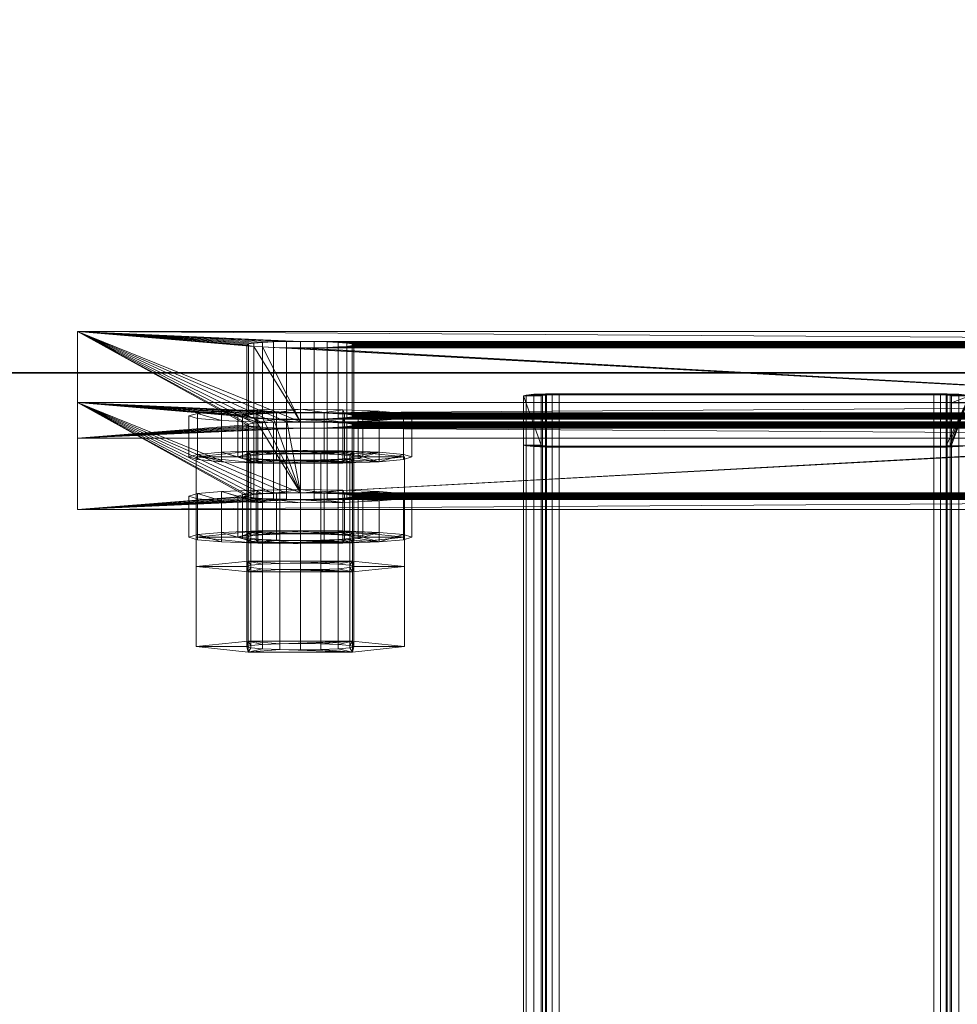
# Model space of a CAD drawing. Extents: x -0.3 to 41.3, y 0 to 17.8.
# Tile 143 of 256: x 3.849 to 3.954, y 11.396 to 11.507. Entities that reach past the tile are written whole.
import ezdxf

# ---------------------------------------------------------------- set-up
doc = ezdxf.new("R2010")
doc.units = 0
doc.header["$MEASUREMENT"] = 0
for name, color, linetype, lineweight in [('ANILHAS', 135, 'Continuous', 0), ('PLACAS_DE_BASE', 144, 'Continuous', 0), ('PORCAS', 157, 'Continuous', 0), ('VIGA_METALICA', 106, 'Continuous', 0)]:
    doc.layers.add(name, color=color, linetype=linetype, lineweight=lineweight)
doc.layers.add('V105', color=7, linetype='Continuous')
doc.layers.add('V206', color=7, linetype='Continuous')

msp = doc.modelspace()

# ---------------------------------------------------------------- linework, layer by layer
at = {"layer": 'V105', "color": 252, "true_color": 0x838383}
for points, invisible_edges in [([(6.1787, 11.61714, 196.55001), (0.42447, 11.61714, 196.55001), (0.42447, 11.46714, 196.55001)], 12), ([(6.1787, 11.61714, 196.00001), (0.42447, 11.61714, 196.00001), (0.42447, 11.46714, 196.00001)], 12), ([(6.1787, 11.61714, 196.55001), (0.42447, 11.46714, 196.55001), (6.12904, 11.46714, 196.55001)], 9), ([(6.1787, 11.61714, 196.00001), (0.42447, 11.46714, 196.00001), (6.12904, 11.46714, 196.00001)], 9)]:
    msp.add_3dface(points, dxfattribs=dict(at, invisible_edges=invisible_edges))
msp.add_3dface([(0.42447, 11.46714, 196.55001), (6.12904, 11.46714, 196.55001), (6.12904, 11.46714, 196.00001), (0.42447, 11.46714, 196.00001)], dxfattribs=at)
at = {"layer": 'V206', "color": 252, "true_color": 0x838383}
for points, invisible_edges in [([(6.1787, 11.61714, 199.8), (0.42447, 11.61714, 199.8), (0.42447, 11.46714, 199.8)], 12), ([(6.1787, 11.61714, 199.1), (0.42447, 11.61714, 199.1), (0.42447, 11.46714, 199.1)], 12), ([(6.1787, 11.61714, 199.8), (0.42447, 11.46714, 199.8), (6.1787, 11.46714, 199.8)], 9), ([(6.1787, 11.61714, 199.1), (0.42447, 11.46714, 199.1), (6.1787, 11.46714, 199.1)], 9)]:
    msp.add_3dface(points, dxfattribs=dict(at, invisible_edges=invisible_edges))
msp.add_3dface([(0.42447, 11.46714, 199.8), (6.1787, 11.46714, 199.8), (6.1787, 11.46714, 199.1), (0.42447, 11.46714, 199.1)], dxfattribs=at)

# ---------------------------------------------------------------- meshes
at = {"layer": 'ANILHAS'}
mesh = msp.add_polyface(dxfattribs=at)
corners = [(3.86795, 11.45772, 199.43282), (3.86795, 11.46232, 199.43254), (3.8689, 11.45744, 199.42804), (3.8689, 11.45801, 199.43759), (3.8689, 11.46203, 199.42777), (3.8689, 11.4626, 199.43731), (3.87161, 11.45719, 199.42399), (3.87161, 11.45825, 199.44164), (3.87161, 11.46179, 199.42372), (3.87161, 11.46285, 199.44136), (3.87345, 11.45772, 199.43282), (3.87345, 11.46232, 199.43254), (3.87398, 11.45756, 199.43014), (3.87398, 11.45789, 199.43549), (3.87398, 11.46216, 199.42986), (3.87398, 11.46248, 199.43522), (3.8755, 11.45743, 199.42787), (3.8755, 11.45802, 199.43776), (3.8755, 11.46202, 199.4276), (3.8755, 11.46261, 199.43748), (3.87567, 11.45703, 199.42129), (3.87567, 11.45842, 199.44435), (3.87567, 11.46162, 199.42101), (3.87567, 11.46301, 199.44407), (3.87777, 11.45734, 199.42636), (3.87777, 11.45811, 199.43927), (3.87777, 11.46193, 199.42608), (3.87777, 11.4627, 199.439), (3.88045, 11.45697, 199.42034), (3.88045, 11.4573, 199.42583), (3.88045, 11.45814, 199.4398), (3.88045, 11.45847, 199.44529), (3.88045, 11.46157, 199.42006), (3.88045, 11.4619, 199.42555), (3.88045, 11.46274, 199.43953), (3.88045, 11.46307, 199.44502), (3.88313, 11.45734, 199.42636), (3.88313, 11.45811, 199.43927), (3.88313, 11.46193, 199.42608), (3.88313, 11.4627, 199.439), (3.88523, 11.45703, 199.42129), (3.88523, 11.45842, 199.44435), (3.88523, 11.46162, 199.42101), (3.88523, 11.46301, 199.44407), (3.8854, 11.45743, 199.42787), (3.8854, 11.45802, 199.43776), (3.8854, 11.46202, 199.4276), (3.8854, 11.46261, 199.43748), (3.88692, 11.45756, 199.43014), (3.88692, 11.45789, 199.43549), (3.88692, 11.46216, 199.42986), (3.88692, 11.46248, 199.43522), (3.88745, 11.45772, 199.43282), (3.88745, 11.46232, 199.43254), (3.88929, 11.45719, 199.42399), (3.88929, 11.45825, 199.44164), (3.88929, 11.46179, 199.42372), (3.88929, 11.46285, 199.44136), (3.892, 11.45744, 199.42804), (3.892, 11.45801, 199.43759), (3.892, 11.46203, 199.42777), (3.892, 11.4626, 199.43731), (3.89295, 11.45772, 199.43282), (3.89295, 11.46232, 199.43254)]
mesh.append_faces([[corners[k] for k in face] for face in [(63, 61, 59, 62), (61, 57, 55, 59), (57, 43, 41, 55), (43, 35, 31, 41), (35, 23, 21, 31), (23, 9, 7, 21), (9, 5, 3, 7), (5, 1, 0, 3), (1, 4, 2, 0), (4, 8, 6, 2), (8, 22, 20, 6), (22, 32, 28, 20), (32, 42, 40, 28), (42, 56, 54, 40), (56, 60, 58, 54), (60, 63, 62, 58), (53, 50, 48, 52), (50, 46, 44, 48), (46, 38, 36, 44), (38, 33, 29, 36), (33, 26, 24, 29), (26, 18, 16, 24), (18, 14, 12, 16), (14, 11, 10, 12), (11, 15, 13, 10), (15, 19, 17, 13), (19, 27, 25, 17), (27, 34, 30, 25), (34, 39, 37, 30), (39, 47, 45, 37), (47, 51, 49, 45), (51, 53, 52, 49)]])
mesh.append_faces([[corners[k] for k in face] for face in [(5, 4, 1), (60, 61, 63), (2, 3, 0), (59, 58, 62)]], dxfattribs={"vtx0": -1})
mesh.append_faces([[corners[k] for k in face] for face in [(23, 11, 9), (11, 23, 15), (15, 23, 19), (19, 23, 27), (27, 35, 34), (34, 35, 39), (39, 43, 47), (47, 57, 51), (51, 57, 53), (4, 5, 8), (8, 9, 22), (22, 26, 32), (32, 33, 42), (42, 46, 56), (56, 61, 60), (3, 6, 7), (10, 20, 12), (12, 20, 16), (16, 20, 24), (24, 28, 29), (29, 40, 36), (36, 40, 44), (44, 54, 48), (48, 54, 52), (55, 54, 59), (21, 25, 31), (31, 37, 41), (41, 45, 55)]], dxfattribs={"vtx0": -1, "vtx1": -1})
mesh.append_faces([[corners[k] for k in face] for face in [(22, 9, 11), (56, 53, 57), (7, 20, 10), (52, 54, 55)]], dxfattribs={"vtx0": -1, "vtx1": -1, "vtx2": -1})
mesh.append_faces([[corners[k] for k in face] for face in [(27, 23, 35), (39, 35, 43), (47, 43, 57), (8, 5, 9), (22, 11, 14), (22, 14, 18), (22, 18, 26), (32, 26, 33), (42, 33, 38), (42, 38, 46), (56, 46, 50), (56, 50, 53), (56, 57, 61), (3, 2, 6), (7, 6, 20), (24, 20, 28), (29, 28, 40), (44, 40, 54), (59, 54, 58), (10, 21, 7), (21, 10, 13), (21, 13, 17), (21, 17, 25), (31, 25, 30), (31, 30, 37), (41, 37, 45), (55, 45, 49), (55, 49, 52)]], dxfattribs={"vtx0": -1, "vtx2": -1})
mesh = msp.add_polyface(dxfattribs=at)
corners = [(3.86795, 11.44873, 199.28309), (3.86795, 11.45332, 199.28281), (3.8689, 11.44844, 199.27831), (3.8689, 11.44901, 199.28786), (3.8689, 11.45303, 199.27804), (3.8689, 11.45361, 199.28758), (3.87161, 11.4482, 199.27426), (3.87161, 11.44926, 199.29191), (3.87161, 11.45279, 199.27399), (3.87161, 11.45385, 199.29163), (3.87345, 11.44873, 199.28309), (3.87345, 11.45332, 199.28281), (3.87398, 11.44857, 199.28041), (3.87398, 11.44889, 199.28576), (3.87398, 11.45316, 199.28013), (3.87398, 11.45348, 199.28549), (3.8755, 11.44843, 199.27814), (3.8755, 11.44902, 199.28803), (3.8755, 11.45302, 199.27787), (3.8755, 11.45362, 199.28775), (3.87567, 11.44804, 199.27156), (3.87567, 11.44942, 199.29462), (3.87567, 11.45263, 199.27128), (3.87567, 11.45401, 199.29434), (3.87777, 11.44834, 199.27663), (3.87777, 11.44912, 199.28954), (3.87777, 11.45293, 199.27635), (3.87777, 11.45371, 199.28927), (3.88045, 11.44798, 199.27061), (3.88045, 11.44831, 199.2761), (3.88045, 11.44915, 199.29007), (3.88045, 11.44948, 199.29556), (3.88045, 11.45257, 199.27033), (3.88045, 11.4529, 199.27582), (3.88045, 11.45374, 199.2898), (3.88045, 11.45407, 199.29529), (3.88313, 11.44834, 199.27663), (3.88313, 11.44912, 199.28954), (3.88313, 11.45293, 199.27635), (3.88313, 11.45371, 199.28927), (3.88523, 11.44804, 199.27156), (3.88523, 11.44942, 199.29462), (3.88523, 11.45263, 199.27128), (3.88523, 11.45401, 199.29434), (3.8854, 11.44843, 199.27814), (3.8854, 11.44902, 199.28803), (3.8854, 11.45302, 199.27787), (3.8854, 11.45362, 199.28775), (3.88692, 11.44857, 199.28041), (3.88692, 11.44889, 199.28576), (3.88692, 11.45316, 199.28013), (3.88692, 11.45348, 199.28549), (3.88745, 11.44873, 199.28309), (3.88745, 11.45332, 199.28281), (3.88929, 11.4482, 199.27426), (3.88929, 11.44926, 199.29191), (3.88929, 11.45279, 199.27399), (3.88929, 11.45385, 199.29163), (3.892, 11.44844, 199.27831), (3.892, 11.44901, 199.28786), (3.892, 11.45303, 199.27804), (3.892, 11.45361, 199.28758), (3.89295, 11.44873, 199.28309), (3.89295, 11.45332, 199.28281)]
mesh.append_faces([[corners[k] for k in face] for face in [(63, 61, 59, 62), (61, 57, 55, 59), (57, 43, 41, 55), (43, 35, 31, 41), (35, 23, 21, 31), (23, 9, 7, 21), (9, 5, 3, 7), (5, 1, 0, 3), (1, 4, 2, 0), (4, 8, 6, 2), (8, 22, 20, 6), (22, 32, 28, 20), (32, 42, 40, 28), (42, 56, 54, 40), (56, 60, 58, 54), (60, 63, 62, 58), (53, 50, 48, 52), (50, 46, 44, 48), (46, 38, 36, 44), (38, 33, 29, 36), (33, 26, 24, 29), (26, 18, 16, 24), (18, 14, 12, 16), (14, 11, 10, 12), (11, 15, 13, 10), (15, 19, 17, 13), (19, 27, 25, 17), (27, 34, 30, 25), (34, 39, 37, 30), (39, 47, 45, 37), (47, 51, 49, 45), (51, 53, 52, 49)]])
mesh.append_faces([[corners[k] for k in face] for face in [(5, 4, 1), (60, 61, 63), (2, 3, 0), (59, 58, 62)]], dxfattribs={"vtx0": -1})
mesh.append_faces([[corners[k] for k in face] for face in [(23, 11, 9), (11, 23, 15), (15, 23, 19), (19, 23, 27), (27, 35, 34), (34, 35, 39), (39, 43, 47), (47, 57, 51), (51, 57, 53), (4, 5, 8), (8, 9, 22), (22, 26, 32), (32, 33, 42), (42, 46, 56), (56, 61, 60), (3, 6, 7), (10, 20, 12), (12, 20, 16), (16, 20, 24), (24, 28, 29), (29, 40, 36), (36, 40, 44), (44, 54, 48), (48, 54, 52), (55, 54, 59), (21, 25, 31), (31, 37, 41), (41, 45, 55)]], dxfattribs={"vtx0": -1, "vtx1": -1})
mesh.append_faces([[corners[k] for k in face] for face in [(22, 9, 11), (56, 53, 57), (7, 20, 10), (52, 54, 55)]], dxfattribs={"vtx0": -1, "vtx1": -1, "vtx2": -1})
mesh.append_faces([[corners[k] for k in face] for face in [(27, 23, 35), (39, 35, 43), (47, 43, 57), (8, 5, 9), (22, 11, 14), (22, 14, 18), (22, 18, 26), (32, 26, 33), (42, 33, 38), (42, 38, 46), (56, 46, 50), (56, 50, 53), (56, 57, 61), (3, 2, 6), (7, 6, 20), (24, 20, 28), (29, 28, 40), (44, 40, 54), (59, 54, 58), (10, 21, 7), (21, 10, 13), (21, 13, 17), (21, 17, 25), (31, 25, 30), (31, 30, 37), (41, 37, 45), (55, 45, 49), (55, 49, 52)]], dxfattribs={"vtx0": -1, "vtx2": -1})
at = {"layer": 'PLACAS_DE_BASE'}
mesh = msp.add_polyface(dxfattribs=at)
corners = [(3.8789, 11.46096, 199.27655), (3.85545, 11.45981, 199.25738), (3.87745, 11.46099, 199.27715), (3.87621, 11.46105, 199.2781), (3.87525, 11.46113, 199.27934), (3.87465, 11.46121, 199.28079), (3.87445, 11.46131, 199.28234), (3.85545, 11.4718, 199.45702), (3.87465, 11.4614, 199.28389), (3.87525, 11.46149, 199.28533), (3.87621, 11.46156, 199.28657), (3.87745, 11.46162, 199.28752), (3.8789, 11.46165, 199.28812), (3.88045, 11.46167, 199.28832), (3.87525, 11.47012, 199.42907), (3.87465, 11.47021, 199.43051), (3.87445, 11.4703, 199.43207), (3.87465, 11.4704, 199.43362), (3.87525, 11.47048, 199.43506), (3.87621, 11.47056, 199.4363), (3.87745, 11.47061, 199.43725), (3.8789, 11.47065, 199.43785), (3.85545, 11.45182, 199.25786), (3.87445, 11.45332, 199.28281), (3.85545, 11.46382, 199.4575), (3.87465, 11.45323, 199.28126), (3.87525, 11.45314, 199.27982), (3.87621, 11.45307, 199.27858), (3.87745, 11.45301, 199.27763), (3.8789, 11.45297, 199.27703), (3.87465, 11.45341, 199.28437), (3.87525, 11.4535, 199.28581), (3.87621, 11.45357, 199.28705), (3.87745, 11.45363, 199.288), (3.8789, 11.45367, 199.2886), (3.88045, 11.45368, 199.2888), (3.87525, 11.46214, 199.42955), (3.87465, 11.46222, 199.43099), (3.87445, 11.46232, 199.43254), (3.87465, 11.46241, 199.4341), (3.87525, 11.4625, 199.43554), (3.87621, 11.46257, 199.43678), (3.87745, 11.46263, 199.43773), (3.8789, 11.46266, 199.43833)]
mesh.append_faces([[corners[k] for k in face] for face in [(7, 1, 22, 24)]])
mesh.append_faces([[corners[k] for k in face] for face in [(0, 1, 2), (2, 1, 3), (3, 1, 4), (4, 1, 5), (5, 1, 6), (6, 7, 8), (8, 7, 9), (9, 7, 10), (10, 7, 11), (11, 7, 12), (14, 7, 15), (15, 7, 16), (16, 7, 17), (17, 7, 18), (18, 7, 19), (19, 7, 20), (20, 7, 21), (22, 23, 24), (23, 22, 25), (25, 22, 26), (26, 22, 27), (27, 22, 28), (28, 22, 29)]], dxfattribs={"vtx0": -1, "vtx1": -1})
mesh.append_faces([[corners[k] for k in face] for face in [(13, 7, 14), (24, 35, 36)]], dxfattribs={"vtx0": -1, "vtx1": -1, "vtx2": -1})
mesh.append_faces([[corners[k] for k in face] for face in [(6, 1, 7), (24, 23, 30), (24, 30, 31), (24, 31, 32), (24, 32, 33), (24, 33, 34), (24, 36, 37), (24, 37, 38), (24, 38, 39), (24, 39, 40), (24, 40, 41), (24, 41, 42), (24, 42, 43)]], dxfattribs={"vtx0": -1, "vtx2": -1})
mesh = msp.add_polyface(dxfattribs=at)
corners = [(3.88045, 11.46095, 199.27635), (3.85545, 11.45981, 199.25738), (3.8789, 11.46096, 199.27655), (3.8789, 11.46165, 199.28812), (3.85545, 11.4718, 199.45702), (3.88045, 11.46167, 199.28832), (3.87525, 11.47012, 199.42907), (3.87621, 11.47005, 199.42783), (3.8789, 11.47065, 199.43785), (3.88045, 11.47066, 199.43805), (3.8789, 11.45297, 199.27703), (3.85545, 11.45182, 199.25786), (3.88045, 11.45296, 199.27683), (3.85545, 11.46382, 199.4575), (3.8789, 11.45367, 199.2886), (3.88045, 11.45368, 199.2888), (3.87525, 11.46214, 199.42955), (3.87621, 11.46206, 199.42831), (3.87745, 11.462, 199.42736), (3.8789, 11.46197, 199.42676), (3.88045, 11.46196, 199.42656), (3.8789, 11.46266, 199.43833), (3.88045, 11.46268, 199.43853), (3.882, 11.46096, 199.27655), (3.882, 11.45297, 199.27703), (3.87745, 11.46099, 199.27715), (3.87745, 11.45301, 199.27763), (3.87621, 11.46105, 199.2781), (3.87621, 11.45307, 199.27858), (3.87525, 11.46113, 199.27934), (3.87525, 11.45314, 199.27982), (3.87465, 11.46121, 199.28079), (3.87465, 11.45323, 199.28126), (3.87445, 11.46131, 199.28234), (3.87445, 11.45332, 199.28281), (3.87465, 11.4614, 199.28389), (3.87465, 11.45341, 199.28437), (3.87525, 11.46149, 199.28533), (3.87525, 11.4535, 199.28581), (3.87621, 11.46156, 199.28657), (3.87621, 11.45357, 199.28705), (3.87745, 11.46162, 199.28752), (3.87745, 11.45363, 199.288), (3.882, 11.46165, 199.28812), (3.882, 11.45367, 199.2886), (3.882, 11.46995, 199.42628), (3.88045, 11.46994, 199.42608), (3.882, 11.46197, 199.42676), (3.8789, 11.46995, 199.42628), (3.87745, 11.46999, 199.42688), (3.87465, 11.47021, 199.43051), (3.87465, 11.46222, 199.43099), (3.87445, 11.4703, 199.43207), (3.87445, 11.46232, 199.43254), (3.87465, 11.4704, 199.43362), (3.87465, 11.46241, 199.4341), (3.87525, 11.47048, 199.43506), (3.87525, 11.4625, 199.43554), (3.87621, 11.47056, 199.4363), (3.87621, 11.46257, 199.43678), (3.87745, 11.47061, 199.43725), (3.87745, 11.46263, 199.43773), (3.882, 11.47065, 199.43785), (3.882, 11.46266, 199.43833)]
mesh.append_faces([[corners[k] for k in face] for face in [(23, 0, 12, 24), (0, 2, 10, 12), (2, 25, 26, 10), (25, 27, 28, 26), (27, 29, 30, 28), (29, 31, 32, 30), (31, 33, 34, 32), (33, 35, 36, 34), (35, 37, 38, 36), (37, 39, 40, 38), (39, 41, 42, 40), (41, 3, 14, 42), (3, 5, 15, 14), (5, 43, 44, 15), (45, 46, 20, 47), (46, 48, 19, 20), (48, 49, 18, 19), (49, 7, 17, 18), (7, 6, 16, 17), (6, 50, 51, 16), (50, 52, 53, 51), (52, 54, 55, 53), (54, 56, 57, 55), (56, 58, 59, 57), (58, 60, 61, 59), (60, 8, 21, 61), (8, 9, 22, 21), (9, 62, 63, 22)]])
mesh.append_faces([[corners[k] for k in face] for face in [(0, 1, 2), (3, 4, 5), (8, 4, 9), (10, 11, 12), (16, 15, 17), (17, 15, 18), (18, 15, 19), (19, 15, 20)]], dxfattribs={"vtx0": -1, "vtx1": -1})
mesh.append_faces([[corners[k] for k in face] for face in [(5, 6, 7), (13, 14, 15), (13, 21, 22)]], dxfattribs={"vtx0": -1, "vtx2": -1})
mesh = msp.add_polyface(dxfattribs=at)
corners = [(3.85545, 11.45981, 199.25738), (3.88045, 11.46095, 199.27635), (4.05545, 11.45981, 199.25738), (3.88045, 11.46167, 199.28832), (3.87621, 11.47005, 199.42783), (4.03045, 11.46167, 199.28832), (3.87745, 11.46999, 199.42688), (3.8789, 11.46995, 199.42628), (3.88045, 11.46994, 199.42608), (3.88045, 11.47066, 199.43805), (3.85545, 11.4718, 199.45702), (4.03045, 11.47066, 199.43805), (3.882, 11.46995, 199.42628), (4.03045, 11.46994, 199.42608), (4.02745, 11.47061, 199.43725), (3.88345, 11.47061, 199.43725), (3.882, 11.47065, 199.43785), (4.0289, 11.47065, 199.43785), (3.882, 11.46096, 199.27655), (4.03045, 11.46095, 199.27635), (4.02745, 11.46162, 199.28752), (3.88345, 11.46162, 199.28752), (3.882, 11.46165, 199.28812), (4.0289, 11.46165, 199.28812), (3.88045, 11.45296, 199.27683), (3.85545, 11.45182, 199.25786), (4.03045, 11.45296, 199.27683), (3.88045, 11.46196, 199.42656), (3.88045, 11.45368, 199.2888), (4.03045, 11.46196, 199.42656), (3.85545, 11.46382, 199.4575), (3.88045, 11.46268, 199.43853), (4.05545, 11.46382, 199.4575), (4.0289, 11.46197, 199.42676), (3.882, 11.46197, 199.42676), (4.02745, 11.462, 199.42736), (3.88345, 11.462, 199.42736), (4.0289, 11.45297, 199.27703), (3.882, 11.45297, 199.27703), (4.02745, 11.45301, 199.27763), (3.88345, 11.45301, 199.27763), (3.88645, 11.46131, 199.28234), (3.88625, 11.46121, 199.28079), (3.88625, 11.45323, 199.28126), (3.88645, 11.45332, 199.28281), (3.88565, 11.46113, 199.27934), (3.88565, 11.45314, 199.27982), (3.88469, 11.46105, 199.2781), (3.88469, 11.45307, 199.27858), (3.88345, 11.46099, 199.27715), (3.88345, 11.45363, 199.288), (3.882, 11.45367, 199.2886), (3.88469, 11.46156, 199.28657), (3.88469, 11.45357, 199.28705), (3.88565, 11.46149, 199.28533), (3.88565, 11.4535, 199.28581), (3.88625, 11.4614, 199.28389), (3.88625, 11.45341, 199.28437), (3.88645, 11.4703, 199.43207), (3.88625, 11.47021, 199.43051), (3.88625, 11.46222, 199.43099), (3.88645, 11.46232, 199.43254), (3.88565, 11.47012, 199.42907), (3.88565, 11.46214, 199.42955), (3.88469, 11.47005, 199.42783), (3.88469, 11.46206, 199.42831), (3.88345, 11.46999, 199.42688), (3.88345, 11.46263, 199.43773), (3.882, 11.46266, 199.43833), (3.88469, 11.47056, 199.4363), (3.88469, 11.46257, 199.43678), (3.88565, 11.47048, 199.43506), (3.88565, 11.4625, 199.43554), (3.88625, 11.4704, 199.43362), (3.88625, 11.46241, 199.4341)]
mesh.append_faces([[corners[k] for k in face] for face in [(41, 42, 43, 44), (42, 45, 46, 43), (45, 47, 48, 46), (47, 49, 40, 48), (49, 18, 38, 40), (22, 21, 50, 51), (21, 52, 53, 50), (52, 54, 55, 53), (54, 56, 57, 55), (56, 41, 44, 57), (58, 59, 60, 61), (59, 62, 63, 60), (62, 64, 65, 63), (64, 66, 36, 65), (66, 12, 34, 36), (16, 15, 67, 68), (15, 69, 70, 67), (69, 71, 72, 70), (71, 73, 74, 72), (73, 58, 61, 74)]])
mesh.append_faces([[corners[k] for k in face] for face in [(0, 1, 2), (12, 13, 8), (18, 19, 1), (30, 31, 32), (27, 33, 34), (34, 35, 36), (24, 37, 38), (38, 39, 40)]], dxfattribs={"vtx0": -1, "vtx1": -1})
mesh.append_faces([[corners[k] for k in face] for face in [(3, 4, 5), (9, 10, 11), (24, 25, 26), (27, 28, 29)]], dxfattribs={"vtx0": -1, "vtx1": -1, "vtx2": -1})
mesh.append_faces([[corners[k] for k in face] for face in [(5, 4, 6), (5, 6, 7), (5, 7, 8), (14, 15, 16), (17, 16, 9), (20, 21, 22), (23, 22, 3)]], dxfattribs={"vtx0": -1, "vtx2": -1})
mesh = msp.add_polyface(dxfattribs=at)
corners = [(4.0289, 11.46995, 199.42628), (3.88345, 11.46999, 199.42688), (4.02745, 11.46999, 199.42688), (3.88469, 11.47005, 199.42783), (4.02621, 11.47005, 199.42783), (3.88565, 11.47012, 199.42907), (4.02525, 11.47012, 199.42907), (3.88625, 11.47021, 199.43051), (4.02465, 11.47021, 199.43051), (3.88645, 11.4703, 199.43207), (4.02445, 11.4703, 199.43207), (3.88625, 11.4704, 199.43362), (4.02465, 11.4704, 199.43362), (3.88565, 11.47048, 199.43506), (4.02525, 11.47048, 199.43506), (3.88469, 11.47056, 199.4363), (4.02621, 11.47056, 199.4363), (3.88345, 11.47061, 199.43725), (4.02745, 11.47061, 199.43725), (3.882, 11.47065, 199.43785), (4.0289, 11.47065, 199.43785), (4.0289, 11.46096, 199.27655), (3.88345, 11.46099, 199.27715), (4.02745, 11.46099, 199.27715), (3.88469, 11.46105, 199.2781), (4.02621, 11.46105, 199.2781), (3.88565, 11.46113, 199.27934), (4.02525, 11.46113, 199.27934), (3.88625, 11.46121, 199.28079), (4.02465, 11.46121, 199.28079), (3.88645, 11.46131, 199.28234), (4.02445, 11.46131, 199.28234), (3.88625, 11.4614, 199.28389), (4.02465, 11.4614, 199.28389), (3.88565, 11.46149, 199.28533), (4.02525, 11.46149, 199.28533), (3.88469, 11.46156, 199.28657), (4.02621, 11.46156, 199.28657), (3.88345, 11.46162, 199.28752), (4.02745, 11.46162, 199.28752), (3.882, 11.46165, 199.28812), (4.0289, 11.46165, 199.28812), (3.882, 11.46197, 199.42676), (4.0289, 11.46197, 199.42676), (4.02745, 11.462, 199.42736), (3.88345, 11.462, 199.42736), (4.02621, 11.46206, 199.42831), (3.88469, 11.46206, 199.42831), (4.02525, 11.46214, 199.42955), (3.88565, 11.46214, 199.42955), (4.02465, 11.46222, 199.43099), (3.88625, 11.46222, 199.43099), (4.02445, 11.46232, 199.43254), (3.88645, 11.46232, 199.43254), (4.02465, 11.46241, 199.4341), (3.88625, 11.46241, 199.4341), (4.02525, 11.4625, 199.43554), (3.88565, 11.4625, 199.43554), (4.02621, 11.46257, 199.43678), (3.88469, 11.46257, 199.43678), (4.02745, 11.46263, 199.43773), (3.882, 11.45297, 199.27703), (4.0289, 11.45297, 199.27703), (4.02745, 11.45301, 199.27763), (3.88345, 11.45301, 199.27763), (4.02621, 11.45307, 199.27858), (3.88469, 11.45307, 199.27858), (4.02525, 11.45314, 199.27982), (3.88565, 11.45314, 199.27982), (4.02465, 11.45323, 199.28126), (3.88625, 11.45323, 199.28126), (4.02445, 11.45332, 199.28281), (3.88645, 11.45332, 199.28281), (4.02465, 11.45341, 199.28437), (3.88625, 11.45341, 199.28437), (4.02525, 11.4535, 199.28581), (3.88565, 11.4535, 199.28581), (4.02621, 11.45357, 199.28705), (3.88469, 11.45357, 199.28705), (4.02745, 11.45363, 199.288), (4.05545, 11.4718, 199.45702), (3.85545, 11.4718, 199.45702), (3.85545, 11.46382, 199.4575), (4.05545, 11.46382, 199.4575)]
mesh.append_faces([[corners[k] for k in face] for face in [(80, 81, 82, 83)]])
mesh.append_faces([[corners[k] for k in face] for face in [(0, 1, 2), (2, 3, 4), (4, 5, 6), (6, 7, 8), (8, 9, 10), (10, 11, 12), (12, 13, 14), (14, 15, 16), (16, 17, 18), (18, 19, 20), (21, 22, 23), (23, 24, 25), (25, 26, 27), (27, 28, 29), (29, 30, 31), (31, 32, 33), (33, 34, 35), (35, 36, 37), (37, 38, 39), (39, 40, 41)]], dxfattribs={"vtx0": -1, "vtx1": -1})
mesh.append_faces([[corners[k] for k in face] for face in [(42, 43, 44), (45, 44, 46), (47, 46, 48), (49, 48, 50), (51, 50, 52), (53, 52, 54), (55, 54, 56), (57, 56, 58), (59, 58, 60), (61, 62, 63), (64, 63, 65), (66, 65, 67), (68, 67, 69), (70, 69, 71), (72, 71, 73), (74, 73, 75), (76, 75, 77), (78, 77, 79)]], dxfattribs={"vtx0": -1, "vtx2": -1})
mesh = msp.add_polyface(dxfattribs=at)
corners = [(4.03045, 11.46095, 199.27635), (4.05545, 11.45981, 199.25738), (3.88045, 11.46095, 199.27635), (4.03045, 11.46994, 199.42608), (4.03045, 11.46167, 199.28832), (3.88045, 11.46994, 199.42608), (4.05545, 11.4718, 199.45702), (4.03045, 11.47066, 199.43805), (3.85545, 11.4718, 199.45702), (3.882, 11.46995, 199.42628), (4.0289, 11.46995, 199.42628), (4.0289, 11.47065, 199.43785), (3.88045, 11.47066, 199.43805), (3.882, 11.46096, 199.27655), (4.0289, 11.46096, 199.27655), (4.0289, 11.46165, 199.28812), (3.88045, 11.46167, 199.28832), (4.05545, 11.45182, 199.25786), (4.03045, 11.45296, 199.27683), (3.85545, 11.45182, 199.25786), (4.03045, 11.45368, 199.2888), (4.03469, 11.46206, 199.42831), (3.88045, 11.45368, 199.2888), (4.03345, 11.462, 199.42736), (4.032, 11.46197, 199.42676), (4.03045, 11.46196, 199.42656), (4.03045, 11.46268, 199.43853), (4.05545, 11.46382, 199.4575), (3.88045, 11.46268, 199.43853), (4.0289, 11.46197, 199.42676), (3.88045, 11.46196, 199.42656), (3.88345, 11.46263, 199.43773), (4.02745, 11.46263, 199.43773), (4.0289, 11.46266, 199.43833), (3.882, 11.46266, 199.43833), (4.0289, 11.45297, 199.27703), (3.88045, 11.45296, 199.27683), (3.88345, 11.45363, 199.288), (4.02745, 11.45363, 199.288), (4.0289, 11.45367, 199.2886), (3.882, 11.45367, 199.2886), (4.02745, 11.46099, 199.27715), (4.02745, 11.45301, 199.27763), (4.02621, 11.46105, 199.2781), (4.02621, 11.45307, 199.27858), (4.02525, 11.46113, 199.27934), (4.02525, 11.45314, 199.27982), (4.02465, 11.46121, 199.28079), (4.02465, 11.45323, 199.28126), (4.02445, 11.46131, 199.28234), (4.02445, 11.45332, 199.28281), (4.02465, 11.4614, 199.28389), (4.02465, 11.45341, 199.28437), (4.02525, 11.46149, 199.28533), (4.02525, 11.4535, 199.28581), (4.02621, 11.46156, 199.28657), (4.02621, 11.45357, 199.28705), (4.02745, 11.46162, 199.28752), (4.02745, 11.46999, 199.42688), (4.02745, 11.462, 199.42736), (4.02621, 11.47005, 199.42783), (4.02621, 11.46206, 199.42831), (4.02525, 11.47012, 199.42907), (4.02525, 11.46214, 199.42955), (4.02465, 11.47021, 199.43051), (4.02465, 11.46222, 199.43099), (4.02445, 11.4703, 199.43207), (4.02445, 11.46232, 199.43254), (4.02465, 11.4704, 199.43362), (4.02465, 11.46241, 199.4341), (4.02525, 11.47048, 199.43506), (4.02525, 11.4625, 199.43554), (4.02621, 11.47056, 199.4363), (4.02621, 11.46257, 199.43678), (4.02745, 11.47061, 199.43725)]
mesh.append_faces([[corners[k] for k in face] for face in [(14, 41, 42, 35), (41, 43, 44, 42), (43, 45, 46, 44), (45, 47, 48, 46), (47, 49, 50, 48), (49, 51, 52, 50), (51, 53, 54, 52), (53, 55, 56, 54), (55, 57, 38, 56), (57, 15, 39, 38), (10, 58, 59, 29), (58, 60, 61, 59), (60, 62, 63, 61), (62, 64, 65, 63), (64, 66, 67, 65), (66, 68, 69, 67), (68, 70, 71, 69), (70, 72, 73, 71), (72, 74, 32, 73), (74, 11, 33, 32)]])
mesh.append_faces([[corners[k] for k in face] for face in [(6, 7, 8), (3, 9, 10), (11, 12, 7), (0, 13, 14), (15, 16, 4), (17, 18, 19), (29, 30, 25), (35, 36, 18)]], dxfattribs={"vtx0": -1, "vtx1": -1})
mesh.append_faces([[corners[k] for k in face] for face in [(0, 1, 2), (3, 4, 5), (20, 21, 22), (26, 27, 28)]], dxfattribs={"vtx0": -1, "vtx1": -1, "vtx2": -1})
mesh.append_faces([[corners[k] for k in face] for face in [(22, 21, 23), (22, 23, 24), (22, 24, 25), (31, 32, 33), (34, 33, 26), (37, 38, 39), (40, 39, 20)]], dxfattribs={"vtx0": -1, "vtx2": -1})
mesh = msp.add_polyface(dxfattribs=at)
corners = [(4.0289, 11.46995, 199.42628), (3.882, 11.46995, 199.42628), (3.88345, 11.46999, 199.42688), (4.02745, 11.46999, 199.42688), (3.88469, 11.47005, 199.42783), (4.02621, 11.47005, 199.42783), (3.88565, 11.47012, 199.42907), (4.02525, 11.47012, 199.42907), (3.88625, 11.47021, 199.43051), (4.02465, 11.47021, 199.43051), (3.88645, 11.4703, 199.43207), (4.02445, 11.4703, 199.43207), (3.88625, 11.4704, 199.43362), (4.02465, 11.4704, 199.43362), (3.88565, 11.47048, 199.43506), (4.02525, 11.47048, 199.43506), (3.88469, 11.47056, 199.4363), (4.02621, 11.47056, 199.4363), (3.88345, 11.47061, 199.43725), (4.0289, 11.46096, 199.27655), (3.882, 11.46096, 199.27655), (3.88345, 11.46099, 199.27715), (4.02745, 11.46099, 199.27715), (3.88469, 11.46105, 199.2781), (4.02621, 11.46105, 199.2781), (3.88565, 11.46113, 199.27934), (4.02525, 11.46113, 199.27934), (3.88625, 11.46121, 199.28079), (4.02465, 11.46121, 199.28079), (3.88645, 11.46131, 199.28234), (4.02445, 11.46131, 199.28234), (3.88625, 11.4614, 199.28389), (4.02465, 11.4614, 199.28389), (3.88565, 11.46149, 199.28533), (4.02525, 11.46149, 199.28533), (3.88469, 11.46156, 199.28657), (4.02621, 11.46156, 199.28657), (3.88345, 11.46162, 199.28752), (3.88345, 11.462, 199.42736), (4.02621, 11.46206, 199.42831), (3.88469, 11.46206, 199.42831), (4.02525, 11.46214, 199.42955), (3.88565, 11.46214, 199.42955), (4.02465, 11.46222, 199.43099), (3.88625, 11.46222, 199.43099), (4.02445, 11.46232, 199.43254), (3.88645, 11.46232, 199.43254), (4.02465, 11.46241, 199.4341), (3.88625, 11.46241, 199.4341), (4.02525, 11.4625, 199.43554), (3.88565, 11.4625, 199.43554), (4.02621, 11.46257, 199.43678), (3.88469, 11.46257, 199.43678), (4.02745, 11.46263, 199.43773), (3.88345, 11.46263, 199.43773), (4.0289, 11.46266, 199.43833), (3.882, 11.46266, 199.43833), (4.03045, 11.46268, 199.43853), (3.88045, 11.46268, 199.43853), (3.88345, 11.45301, 199.27763), (4.02621, 11.45307, 199.27858), (3.88469, 11.45307, 199.27858), (4.02525, 11.45314, 199.27982), (3.88565, 11.45314, 199.27982), (4.02465, 11.45323, 199.28126), (3.88625, 11.45323, 199.28126), (4.02445, 11.45332, 199.28281), (3.88645, 11.45332, 199.28281), (4.02465, 11.45341, 199.28437), (3.88625, 11.45341, 199.28437), (4.02525, 11.4535, 199.28581), (3.88565, 11.4535, 199.28581), (4.02621, 11.45357, 199.28705), (3.88469, 11.45357, 199.28705), (4.02745, 11.45363, 199.288), (3.88345, 11.45363, 199.288), (4.0289, 11.45367, 199.2886), (3.882, 11.45367, 199.2886), (4.03045, 11.45368, 199.2888), (3.88045, 11.45368, 199.2888), (3.85545, 11.45981, 199.25738), (4.05545, 11.45981, 199.25738), (4.05545, 11.45182, 199.25786), (3.85545, 11.45182, 199.25786)]
mesh.append_faces([[corners[k] for k in face] for face in [(80, 81, 82, 83)]])
mesh.append_faces([[corners[k] for k in face] for face in [(38, 39, 40), (40, 41, 42), (42, 43, 44), (44, 45, 46), (46, 47, 48), (48, 49, 50), (50, 51, 52), (52, 53, 54), (54, 55, 56), (56, 57, 58), (59, 60, 61), (61, 62, 63), (63, 64, 65), (65, 66, 67), (67, 68, 69), (69, 70, 71), (71, 72, 73), (73, 74, 75), (75, 76, 77), (77, 78, 79)]], dxfattribs={"vtx0": -1, "vtx1": -1})
mesh.append_faces([[corners[k] for k in face] for face in [(0, 1, 2), (3, 2, 4), (5, 4, 6), (7, 6, 8), (9, 8, 10), (11, 10, 12), (13, 12, 14), (15, 14, 16), (17, 16, 18), (19, 20, 21), (22, 21, 23), (24, 23, 25), (26, 25, 27), (28, 27, 29), (30, 29, 31), (32, 31, 33), (34, 33, 35), (36, 35, 37)]], dxfattribs={"vtx0": -1, "vtx2": -1})
at = {"layer": 'PORCAS'}
mesh = msp.add_polyface(dxfattribs=at)
corners = [(3.86878, 11.44545, 199.43355), (3.86878, 11.45772, 199.43282), (3.87445, 11.44545, 199.43355), (3.87445, 11.45772, 199.43282), (3.87461, 11.44484, 199.42346), (3.87461, 11.44605, 199.44365), (3.87461, 11.45712, 199.42272), (3.87461, 11.45833, 199.44291), (3.87491, 11.44531, 199.43126), (3.87491, 11.44558, 199.43585), (3.87491, 11.45759, 199.43052), (3.87491, 11.45786, 199.43511), (3.87621, 11.44519, 199.42932), (3.87621, 11.4457, 199.43779), (3.87621, 11.45747, 199.42858), (3.87621, 11.45798, 199.43705), (3.87815, 11.44511, 199.42802), (3.87815, 11.44578, 199.43908), (3.87815, 11.45739, 199.42729), (3.87815, 11.45806, 199.43835), (3.88045, 11.44509, 199.42756), (3.88045, 11.44581, 199.43954), (3.88045, 11.45736, 199.42683), (3.88045, 11.45808, 199.4388), (3.88275, 11.44511, 199.42802), (3.88275, 11.44578, 199.43908), (3.88275, 11.45739, 199.42729), (3.88275, 11.45806, 199.43835), (3.88469, 11.44519, 199.42932), (3.88469, 11.4457, 199.43779), (3.88469, 11.45747, 199.42858), (3.88469, 11.45798, 199.43705), (3.88599, 11.44531, 199.43126), (3.88599, 11.44558, 199.43585), (3.88599, 11.45759, 199.43052), (3.88599, 11.45786, 199.43511), (3.88629, 11.44484, 199.42346), (3.88629, 11.44605, 199.44365), (3.88629, 11.45712, 199.42272), (3.88629, 11.45833, 199.44291), (3.88645, 11.44545, 199.43355), (3.88645, 11.45772, 199.43282), (3.89213, 11.44545, 199.43355), (3.89213, 11.45772, 199.43282)]
mesh.append_faces([[corners[k] for k in face] for face in [(43, 39, 37, 42), (39, 7, 5, 37), (7, 1, 0, 5), (1, 6, 4, 0), (6, 38, 36, 4), (38, 43, 42, 36), (41, 34, 32, 40), (34, 30, 28, 32), (30, 26, 24, 28), (26, 22, 20, 24), (22, 18, 16, 20), (18, 14, 12, 16), (14, 10, 8, 12), (10, 3, 2, 8), (3, 11, 9, 2), (11, 15, 13, 9), (15, 19, 17, 13), (19, 23, 21, 17), (23, 27, 25, 21), (27, 31, 29, 25), (31, 35, 33, 29), (35, 41, 40, 33)]])
mesh.append_faces([[corners[k] for k in face] for face in [(7, 3, 1), (3, 7, 11), (11, 7, 15), (15, 7, 19), (19, 39, 23), (23, 39, 27), (27, 39, 31), (31, 39, 35), (35, 39, 41), (6, 18, 38), (38, 41, 43), (4, 2, 0), (2, 4, 8), (8, 4, 12), (12, 4, 16), (16, 36, 20), (20, 36, 24), (24, 36, 28), (28, 36, 32), (32, 36, 40), (5, 17, 37), (37, 40, 42)]], dxfattribs={"vtx0": -1, "vtx1": -1})
mesh.append_faces([[corners[k] for k in face] for face in [(19, 7, 39), (41, 39, 43), (3, 6, 1), (6, 3, 10), (6, 10, 14), (6, 14, 18), (38, 18, 22), (38, 22, 26), (38, 26, 30), (38, 30, 34), (38, 34, 41), (16, 4, 36), (40, 36, 42), (2, 5, 0), (5, 2, 9), (5, 9, 13), (5, 13, 17), (37, 17, 21), (37, 21, 25), (37, 25, 29), (37, 29, 33), (37, 33, 40)]], dxfattribs={"vtx0": -1, "vtx2": -1})
mesh = msp.add_polyface(dxfattribs=at)
corners = [(3.86878, 11.43645, 199.28382), (3.86878, 11.44873, 199.28309), (3.87445, 11.43645, 199.28382), (3.87445, 11.44873, 199.28309), (3.87461, 11.43584, 199.27373), (3.87461, 11.43706, 199.29392), (3.87461, 11.44812, 199.27299), (3.87461, 11.44933, 199.29318), (3.87491, 11.43631, 199.28153), (3.87491, 11.43659, 199.28612), (3.87491, 11.44859, 199.28079), (3.87491, 11.44887, 199.28538), (3.87621, 11.4362, 199.27959), (3.87621, 11.4367, 199.28806), (3.87621, 11.44847, 199.27885), (3.87621, 11.44898, 199.28732), (3.87815, 11.43612, 199.27829), (3.87815, 11.43678, 199.28935), (3.87815, 11.4484, 199.27756), (3.87815, 11.44906, 199.28862), (3.88045, 11.43609, 199.27783), (3.88045, 11.43681, 199.28981), (3.88045, 11.44837, 199.2771), (3.88045, 11.44909, 199.28908), (3.88275, 11.43612, 199.27829), (3.88275, 11.43678, 199.28935), (3.88275, 11.4484, 199.27756), (3.88275, 11.44906, 199.28862), (3.88469, 11.4362, 199.27959), (3.88469, 11.4367, 199.28806), (3.88469, 11.44847, 199.27885), (3.88469, 11.44898, 199.28732), (3.88599, 11.43631, 199.28153), (3.88599, 11.43659, 199.28612), (3.88599, 11.44859, 199.28079), (3.88599, 11.44887, 199.28538), (3.88629, 11.43584, 199.27373), (3.88629, 11.43706, 199.29392), (3.88629, 11.44812, 199.27299), (3.88629, 11.44933, 199.29318), (3.88645, 11.43645, 199.28382), (3.88645, 11.44873, 199.28309), (3.89213, 11.43645, 199.28382), (3.89213, 11.44873, 199.28309)]
mesh.append_faces([[corners[k] for k in face] for face in [(43, 39, 37, 42), (39, 7, 5, 37), (7, 1, 0, 5), (1, 6, 4, 0), (6, 38, 36, 4), (38, 43, 42, 36), (41, 34, 32, 40), (34, 30, 28, 32), (30, 26, 24, 28), (26, 22, 20, 24), (22, 18, 16, 20), (18, 14, 12, 16), (14, 10, 8, 12), (10, 3, 2, 8), (3, 11, 9, 2), (11, 15, 13, 9), (15, 19, 17, 13), (19, 23, 21, 17), (23, 27, 25, 21), (27, 31, 29, 25), (31, 35, 33, 29), (35, 41, 40, 33)]])
mesh.append_faces([[corners[k] for k in face] for face in [(7, 3, 1), (3, 7, 11), (11, 7, 15), (15, 7, 19), (19, 39, 23), (23, 39, 27), (27, 39, 31), (31, 39, 35), (35, 39, 41), (6, 18, 38), (38, 41, 43), (4, 2, 0), (2, 4, 8), (8, 4, 12), (12, 4, 16), (16, 36, 20), (20, 36, 24), (24, 36, 28), (28, 36, 32), (32, 36, 40), (5, 17, 37), (37, 40, 42)]], dxfattribs={"vtx0": -1, "vtx1": -1})
mesh.append_faces([[corners[k] for k in face] for face in [(19, 7, 39), (41, 39, 43), (3, 6, 1), (6, 3, 10), (6, 10, 14), (6, 14, 18), (38, 18, 22), (38, 22, 26), (38, 26, 30), (38, 30, 34), (38, 34, 41), (16, 4, 36), (40, 36, 42), (2, 5, 0), (5, 2, 9), (5, 9, 13), (5, 13, 17), (37, 17, 21), (37, 21, 25), (37, 25, 29), (37, 29, 33), (37, 33, 40)]], dxfattribs={"vtx0": -1, "vtx2": -1})
at = {"layer": 'VIGA_METALICA'}
mesh = msp.add_polyface(dxfattribs=at)
corners = [(3.90545, 10.40445, 199.37489), (3.90545, 10.40997, 199.46672), (3.90545, 11.45905, 199.31152), (3.90545, 11.46457, 199.40336), (3.90575, 10.40436, 199.37336), (3.90575, 10.41006, 199.46825), (3.90575, 11.45896, 199.30999), (3.90575, 11.46466, 199.40489), (3.90662, 10.40428, 199.37207), (3.90662, 10.41014, 199.46955), (3.90662, 11.45888, 199.3087), (3.90662, 11.46474, 199.40618), (3.90745, 10.40445, 199.37489), (3.90745, 10.40997, 199.46672), (3.90745, 11.45905, 199.31152), (3.90745, 11.46457, 199.40336), (3.9076, 10.4044, 199.37413), (3.9076, 10.41001, 199.46749), (3.9076, 11.45901, 199.31076), (3.9076, 11.46462, 199.40412), (3.90792, 10.40423, 199.3712), (3.90792, 10.41019, 199.47041), (3.90792, 11.45883, 199.30783), (3.90792, 11.46479, 199.40705), (3.90804, 10.40436, 199.37348), (3.90804, 10.41005, 199.46814), (3.90804, 11.45897, 199.31011), (3.90804, 11.46465, 199.40477), (3.90868, 10.40434, 199.37305), (3.90868, 10.41008, 199.46857), (3.90868, 11.45894, 199.30968), (3.90868, 11.46468, 199.4052), (3.90945, 10.40421, 199.3709), (3.90945, 10.40433, 199.37289), (3.90945, 10.41009, 199.46872), (3.90945, 10.41021, 199.47072), (3.90945, 11.45881, 199.30753), (3.90945, 11.45893, 199.30953), (3.90945, 11.46469, 199.40535), (3.90945, 11.46481, 199.40735), (3.95145, 10.40421, 199.3709), (3.95145, 10.40433, 199.37289), (3.95145, 10.41009, 199.46872), (3.95145, 10.41021, 199.47072), (3.95145, 11.45881, 199.30753), (3.95145, 11.45893, 199.30953), (3.95145, 11.46469, 199.40535), (3.95145, 11.46481, 199.40735), (3.95222, 10.40434, 199.37305), (3.95222, 10.41008, 199.46857), (3.95222, 11.45894, 199.30968), (3.95222, 11.46468, 199.4052), (3.95286, 10.40436, 199.37348), (3.95286, 10.41005, 199.46814), (3.95286, 11.45897, 199.31011), (3.95286, 11.46465, 199.40477), (3.95298, 10.40423, 199.3712), (3.95298, 10.41019, 199.47041), (3.95298, 11.45883, 199.30783), (3.95298, 11.46479, 199.40705), (3.9533, 10.4044, 199.37413), (3.9533, 10.41001, 199.46749), (3.9533, 11.45901, 199.31076), (3.9533, 11.46462, 199.40412), (3.95345, 10.40445, 199.37489), (3.95345, 10.40523, 199.38787), (3.95345, 10.40919, 199.45375), (3.95345, 10.40997, 199.46672), (3.95345, 11.45905, 199.31152), (3.95345, 11.45983, 199.3245), (3.95345, 11.46379, 199.39038), (3.95345, 11.46457, 199.40336), (3.95428, 10.40428, 199.37207), (3.95428, 10.41014, 199.46955), (3.95428, 11.45888, 199.3087), (3.95428, 11.46474, 199.40618), (3.95515, 10.40436, 199.37336), (3.95515, 10.41006, 199.46825), (3.95515, 11.45896, 199.30999), (3.95515, 11.46466, 199.40489), (3.95545, 10.40445, 199.37489), (3.95545, 10.40523, 199.38787), (3.95545, 10.40919, 199.45375), (3.95545, 10.40997, 199.46672), (3.95545, 11.45905, 199.31152), (3.95545, 11.45983, 199.3245), (3.95545, 11.46379, 199.39038), (3.95545, 11.46457, 199.40336), (3.95575, 10.40436, 199.37336), (3.95575, 10.41006, 199.46825), (3.95575, 11.45896, 199.30999), (3.95575, 11.46466, 199.40489), (3.95662, 10.40428, 199.37207), (3.95662, 10.41014, 199.46955), (3.95662, 11.45888, 199.3087), (3.95662, 11.46474, 199.40618), (3.95745, 10.40445, 199.37489), (3.95745, 10.40523, 199.38787), (3.95745, 10.40919, 199.45375), (3.95745, 10.40997, 199.46672), (3.95745, 11.45905, 199.31152), (3.95745, 11.45983, 199.3245), (3.95745, 11.46379, 199.39038), (3.95745, 11.46457, 199.40336), (3.9576, 10.4044, 199.37413), (3.9576, 10.41001, 199.46749), (3.9576, 11.45901, 199.31076), (3.9576, 11.46462, 199.40412), (3.95792, 10.40423, 199.3712), (3.95792, 10.41019, 199.47041), (3.95792, 11.45883, 199.30783), (3.95792, 11.46479, 199.40705), (3.95804, 10.40436, 199.37348), (3.95804, 10.41005, 199.46814), (3.95804, 11.45897, 199.31011), (3.95804, 11.46465, 199.40477), (3.95868, 10.40434, 199.37305), (3.95868, 10.41008, 199.46857), (3.95868, 11.45894, 199.30968), (3.95868, 11.46468, 199.4052), (3.95945, 10.40421, 199.3709), (3.95945, 10.40433, 199.37289), (3.95945, 10.41009, 199.46872), (3.95945, 10.41021, 199.47072), (3.95945, 11.45881, 199.30753), (3.95945, 11.45893, 199.30953), (3.95945, 11.46469, 199.40535), (3.95945, 11.46481, 199.40735), (4.00145, 10.40421, 199.3709), (4.00145, 10.40433, 199.37289), (4.00145, 10.41009, 199.46872), (4.00145, 10.41021, 199.47072), (4.00145, 11.45881, 199.30753), (4.00145, 11.45893, 199.30953), (4.00145, 11.46469, 199.40535), (4.00145, 11.46481, 199.40735), (4.00222, 10.40434, 199.37305), (4.00222, 10.41008, 199.46857), (4.00222, 11.45894, 199.30968), (4.00222, 11.46468, 199.4052), (4.00286, 10.40436, 199.37348), (4.00286, 10.41005, 199.46814), (4.00286, 11.45897, 199.31011), (4.00286, 11.46465, 199.40477), (4.00298, 10.40423, 199.3712), (4.00298, 10.41019, 199.47041), (4.00298, 11.45883, 199.30783), (4.00298, 11.46479, 199.40705), (4.0033, 10.4044, 199.37413), (4.0033, 10.41001, 199.46749), (4.0033, 11.45901, 199.31076), (4.0033, 11.46462, 199.40412), (4.00345, 10.40445, 199.37489), (4.00345, 10.40997, 199.46672), (4.00345, 11.45905, 199.31152), (4.00345, 11.46457, 199.40336), (4.00428, 10.40428, 199.37207), (4.00428, 10.41014, 199.46955), (4.00428, 11.45888, 199.3087), (4.00428, 11.46474, 199.40618), (4.00515, 10.40436, 199.37336), (4.00515, 10.41006, 199.46825), (4.00515, 11.45896, 199.30999), (4.00515, 11.46466, 199.40489), (4.00545, 10.40445, 199.37489), (4.00545, 10.40997, 199.46672), (4.00545, 11.45905, 199.31152), (4.00545, 11.46457, 199.40336)]
mesh.append_faces([[corners[k] for k in face] for face in [(37, 30, 28, 33), (30, 26, 24, 28), (26, 18, 16, 24), (18, 14, 12, 16), (14, 15, 13, 12), (15, 19, 17, 13), (19, 27, 25, 17), (27, 31, 29, 25), (31, 38, 34, 29), (38, 46, 42, 34), (46, 51, 49, 42), (51, 55, 53, 49), (55, 63, 61, 53), (63, 71, 67, 61), (71, 70, 66, 67), (70, 86, 82, 66), (86, 87, 83, 82), (87, 79, 77, 83), (79, 75, 73, 77), (75, 59, 57, 73), (59, 47, 43, 57), (47, 39, 35, 43), (39, 23, 21, 35), (23, 11, 9, 21), (11, 7, 5, 9), (7, 3, 1, 5), (3, 2, 0, 1), (2, 6, 4, 0), (6, 10, 8, 4), (10, 22, 20, 8), (22, 36, 32, 20), (36, 44, 40, 32), (44, 58, 56, 40), (58, 74, 72, 56), (74, 78, 76, 72), (78, 84, 80, 76), (84, 85, 81, 80), (85, 69, 65, 81), (69, 68, 64, 65), (68, 62, 60, 64), (62, 54, 52, 60), (54, 50, 48, 52), (50, 45, 41, 48), (45, 37, 33, 41), (125, 118, 116, 121), (118, 114, 112, 116), (114, 106, 104, 112), (106, 100, 96, 104), (100, 101, 97, 96), (101, 85, 81, 97), (85, 84, 80, 81), (84, 90, 88, 80), (90, 94, 92, 88), (94, 110, 108, 92), (110, 124, 120, 108), (124, 132, 128, 120), (132, 146, 144, 128), (146, 158, 156, 144), (158, 162, 160, 156), (162, 166, 164, 160), (166, 167, 165, 164), (167, 163, 161, 165), (163, 159, 157, 161), (159, 147, 145, 157), (147, 135, 131, 145), (135, 127, 123, 131), (127, 111, 109, 123), (111, 95, 93, 109), (95, 91, 89, 93), (91, 87, 83, 89), (87, 86, 82, 83), (86, 102, 98, 82), (102, 103, 99, 98), (103, 107, 105, 99), (107, 115, 113, 105), (115, 119, 117, 113), (119, 126, 122, 117), (126, 134, 130, 122), (134, 139, 137, 130), (139, 143, 141, 137), (143, 151, 149, 141), (151, 155, 153, 149), (155, 154, 152, 153), (154, 150, 148, 152), (150, 142, 140, 148), (142, 138, 136, 140), (138, 133, 129, 136), (133, 125, 121, 129)]])
mesh.append_faces([[corners[k] for k in face] for face in [(22, 44, 36), (71, 87, 70), (59, 39, 47), (147, 127, 135), (110, 132, 124), (100, 87, 101), (144, 120, 128), (99, 83, 98), (109, 131, 123), (21, 43, 35), (56, 32, 40), (64, 83, 65)]], dxfattribs={"vtx0": -1})
mesh.append_faces([[corners[k] for k in face] for face in [(44, 22, 58), (58, 10, 74), (37, 6, 30), (30, 6, 26), (26, 2, 18), (18, 2, 14), (14, 3, 15), (15, 7, 19), (19, 7, 27), (27, 7, 31), (31, 11, 38), (38, 11, 46), (87, 63, 79), (79, 51, 75), (75, 23, 59), (102, 87, 103), (103, 91, 107), (107, 91, 115), (115, 91, 119), (119, 95, 126), (126, 95, 134), (158, 133, 162), (133, 158, 125), (162, 142, 166), (166, 155, 167), (167, 151, 163), (163, 139, 159), (159, 111, 147), (132, 110, 146), (146, 94, 158), (125, 90, 118), (118, 90, 114), (114, 87, 106), (106, 87, 100), (74, 45, 78), (45, 74, 37), (78, 54, 87), (120, 144, 108), (108, 156, 92), (129, 160, 136), (136, 160, 140), (140, 164, 148), (148, 164, 152), (152, 165, 153), (153, 161, 149), (149, 161, 141), (141, 161, 137), (137, 157, 130), (130, 157, 122), (83, 105, 89), (89, 117, 93), (93, 145, 109), (66, 83, 67), (67, 77, 61), (61, 77, 53), (53, 77, 49), (49, 73, 42), (42, 73, 34), (8, 33, 4), (33, 8, 41), (4, 24, 0), (0, 13, 1), (1, 17, 5), (5, 29, 9), (9, 57, 21), (32, 56, 20), (20, 72, 8), (41, 76, 48), (48, 76, 52), (52, 83, 60), (60, 83, 64), (92, 121, 88), (121, 92, 129), (88, 112, 83)]], dxfattribs={"vtx0": -1, "vtx1": -1})
mesh.append_faces([[corners[k] for k in face] for face in [(74, 10, 37), (87, 71, 87), (75, 46, 11), (159, 134, 95), (158, 94, 125), (100, 87, 87), (92, 156, 129), (83, 99, 83), (93, 122, 157), (9, 34, 73), (8, 72, 41), (64, 83, 83)]], dxfattribs={"vtx0": -1, "vtx1": -1, "vtx2": -1})
mesh.append_faces([[corners[k] for k in face] for face in [(58, 22, 10), (37, 10, 6), (26, 6, 2), (14, 2, 3), (15, 3, 7), (31, 7, 11), (87, 71, 63), (79, 63, 55), (79, 55, 51), (75, 51, 46), (75, 11, 23), (59, 23, 39), (87, 102, 87), (103, 87, 91), (119, 91, 95), (162, 133, 138), (162, 138, 142), (166, 142, 150), (166, 150, 154), (166, 154, 155), (167, 155, 151), (163, 151, 143), (163, 143, 139), (159, 139, 134), (159, 95, 111), (147, 111, 127), (146, 110, 94), (125, 94, 90), (114, 90, 87), (78, 45, 50), (78, 50, 54), (87, 54, 62), (87, 62, 68), (87, 68, 69), (87, 69, 87), (108, 144, 156), (129, 156, 160), (140, 160, 164), (152, 164, 165), (153, 165, 161), (137, 161, 157), (83, 99, 105), (89, 105, 113), (89, 113, 117), (93, 117, 122), (93, 157, 145), (109, 145, 131), (83, 66, 83), (67, 83, 77), (49, 77, 73), (4, 33, 28), (4, 28, 24), (0, 24, 16), (0, 16, 12), (0, 12, 13), (1, 13, 17), (5, 17, 25), (5, 25, 29), (9, 29, 34), (9, 73, 57), (21, 57, 43), (20, 56, 72), (41, 72, 76), (52, 76, 83), (88, 121, 116), (88, 116, 112), (83, 112, 104), (83, 104, 96), (83, 96, 97), (83, 97, 83)]], dxfattribs={"vtx0": -1, "vtx2": -1})

doc.saveas('drawing.dxf')
